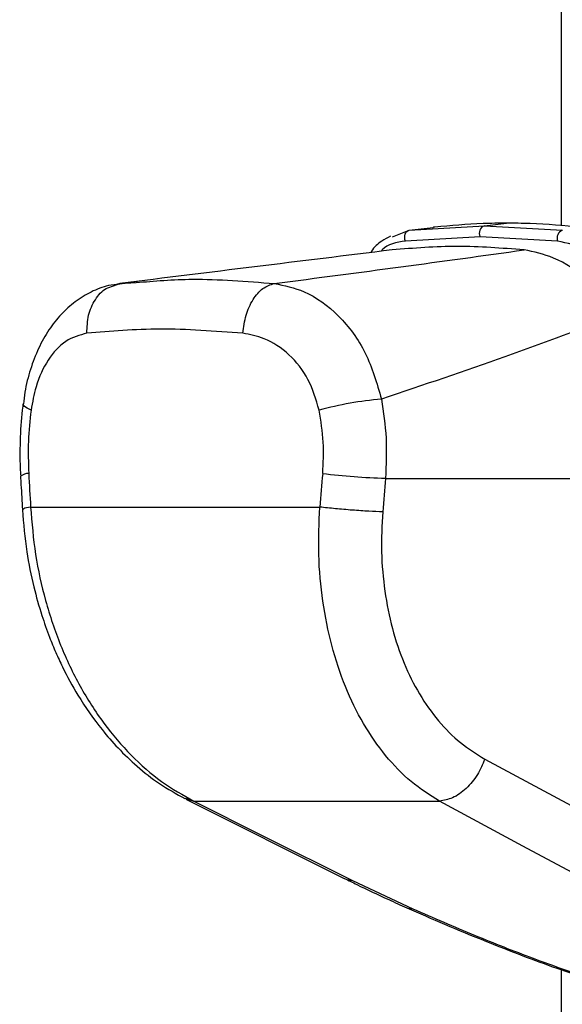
# Model space of a CAD drawing. Header units: millimetres. Extents: x 20 to 22981, y 40 to 19992.
# Tile 114 of 153: x 17453 to 17539, y 5781 to 5938. Entities that reach past the tile are written whole.
import ezdxf

# ---------------------------------------------------------------- set-up
doc = ezdxf.new("R2010")
doc.units = ezdxf.units.MM
doc.header["$LTSCALE"] = 2

msp = doc.modelspace()

# ---------------------------------------------------------------- linework, layer by layer
at = {"color": 7, "linetype": 'Continuous', "lineweight": 25}
for p, q in [((17539.3, 5905.35), (17539.3, 6410.02)), ((17514.96, 5904.64), (17526.95, 5905.34)), ((17514.96, 5904.64), (17518.76, 5905.11)), ((17518.84, 5905.12), (17518.76, 5905.11)), ((17519.03, 5905.14), (17518.84, 5905.12)), ((17526.95, 5905.34), (17530.48, 5905.77)), ((17526.95, 5905.34), (17539.41, 5904.64)), ((17512.25, 5903.61), (17514.96, 5904.64)), ((17526.26, 5903.62), (17514.35, 5902.92)), ((17538.65, 5902.92), (17526.26, 5903.62)), ((17471.51, 5896.44), (17467.65, 5895.88)), ((17467.68, 5895.76), (17468.7, 5896.14)), ((17468.7, 5896.14), (17471.3, 5896.29)), ((17511.15, 5865.02), (17566.4, 5865.02)), ((17454.46, 5860.44), (17500.66, 5860.44)), ((17527.01, 5820.19), (17550.6, 5807.52)), ((17479.25, 5813.8), (17504.57, 5801.14)), ((17480.56, 5813.45), (17519.78, 5813.45)), ((17505.9, 5800.79), (17515.53, 5796.26)), ((17539.3, 2191.49), (17539.3, 5786.52))]:
    msp.add_line(p, q, dxfattribs=at)
at = {"color": 8, "linetype": 'Continuous', "lineweight": 25}
for p, q in [((17468.7, 5896.14), (17468.17, 5895.96)), ((17479.14, 5813.93), (17480.56, 5813.45))]:
    msp.add_line(p, q, dxfattribs=at)
at = {"color": 7, "linetype": 'Continuous', "lineweight": 25, "flags": 128}
for points in [[(17514.35, 5902.92), (17514.26, 5903.19), (17514.23, 5903.48), (17514.24, 5903.77), (17514.31, 5904.03), (17514.42, 5904.27), (17514.58, 5904.45), (17514.76, 5904.58), (17514.96, 5904.64)], [(17480.56, 5813.45), (17491.56, 5807.95), (17505.9, 5800.79)], [(17543.36, 5800.79), (17533.12, 5806.28), (17519.78, 5813.45)], [(17504.58, 5801.14), (17504.99, 5800.96), (17505.9, 5800.79)]]:
    msp.add_lwpolyline(points, dxfattribs=at)
at = {"color": 8, "linetype": 'Continuous', "lineweight": 25, "flags": 128}
for points in [[(17454.53, 5875.91), (17453.89, 5876.22), (17453.47, 5876.51), (17453.27, 5876.79), (17453.26, 5876.91)], [(17514.54, 5796.44), (17514.97, 5796.31), (17515.53, 5796.26)]]:
    msp.add_lwpolyline(points, dxfattribs=at)
at = {"color": 7, "linetype": 'Continuous', "lineweight": 25}
for centre, radius, start, end in [((17527.41, 5904.16), 1.27, 111.1573, 204.8821), ((17539.91, 5903.39), 1.35, 111.9623, 200.3711), ((17515.06, 5822.94), 54.92, 94.761, 105.3099), ((17515.81, 5991.43), 126.49, 263.3326, 267.8892)]:
    msp.add_arc(centre, radius, start, end, dxfattribs=at)
at = {"color": 8, "linetype": 'Continuous', "lineweight": 25}
msp.add_arc((17454.05, 5863.92), 1.87, 86.7545, 129.772, dxfattribs=at)
at = {"color": 7, "linetype": 'Continuous', "lineweight": 25}
for centre, major_axis, ratio, start_param, end_param in [((17591.44, 5538.91), (-116.8, 1617.42), 0.071472, 1.362135, 1.365514), ((17591.44, 5538.91), (116.8, 1617.42), 0.071472, 1.372457, 1.375836), ((17597.07, 5538.14), (111.06, 1617.42), 0.068026, 1.371967, 1.375346)]:
    msp.add_ellipse(centre, major_axis=major_axis, ratio=ratio, start_param=start_param, end_param=end_param, dxfattribs=at)
for points, knots in [([(17530.48, 5905.77), (17529.23, 5905.76), (17525.34, 5905.73), (17521.58, 5905.38), (17519.03, 5905.14)], [0, 0, 0, 0, 0.3212502, 1, 1, 1, 1]), ([(17542.38, 5905.14), (17539.66, 5905.38), (17535.64, 5905.73), (17531.73, 5905.76), (17530.48, 5905.77)], [0, 0, 0, 0, 0.67875, 1, 1, 1, 1]), ([(17511.95, 5903.69), (17511.47, 5903.45), (17510.31, 5902.86), (17509.26, 5901.9), (17508.84, 5901.15), (17508.8, 5901.08)], [0, 0, 0, 0, 0.3854592, 0.9444252, 1, 1, 1, 1]), ([(17533.29, 5901.51), (17529.73, 5901.78), (17522.6, 5902.32), (17515.69, 5901.78), (17512.22, 5901.51)], [0, 0, 0, 0, 0.4985519, 1, 1, 1, 1]), ([(17551.88, 5894.94), (17550.66, 5896.14), (17547.97, 5898.79), (17543.34, 5901.86), (17540.21, 5902.57), (17538.65, 5902.92)], [0, 0, 0, 0, 0.2942151, 0.6477386, 1, 1, 1, 1]), ([(17512.22, 5901.51), (17504.86, 5900.6), (17490.12, 5898.79), (17475.84, 5897.02), (17468.7, 5896.14)], [0, 0, 0, 0, 0.499857, 1, 1, 1, 1]), ([(17493.39, 5896.14), (17500.17, 5897.02), (17513.71, 5898.79), (17526.77, 5900.6), (17533.29, 5901.51)], [0, 0, 0, 0, 0.49988, 1, 1, 1, 1]), ([(17548.68, 5891.23), (17547.02, 5893.13), (17543.72, 5896.93), (17538.31, 5900.47), (17534.86, 5901.18), (17533.29, 5901.51)], [0, 0, 0, 0, 0.352456, 0.705295, 1, 1, 1, 1]), ([(17468.68, 5896.05), (17468.08, 5895.99), (17466.51, 5895.81), (17464.09, 5894.85), (17461.53, 5893.3), (17459.26, 5891.24), (17457.3, 5888.74), (17455.65, 5885.79), (17454.38, 5882.44), (17453.59, 5879.44), (17453.38, 5877.53), (17453.31, 5876.9)], [0, 0, 0, 0, 0.069968, 0.185826, 0.30284, 0.420414, 0.542004, 0.669637, 0.800822, 0.934311, 1, 1, 1, 1]), ([(17493.39, 5896.14), (17494.99, 5895.81), (17498.63, 5895.06), (17503.81, 5891.25), (17508.32, 5885.28), (17509.77, 5880.21), (17510.5, 5877.67)], [0, 0, 0, 0, 0.208695, 0.473319, 0.736593, 1, 1, 1, 1]), ([(17548.68, 5891.23), (17542.62, 5888.96), (17530.49, 5884.4), (17517.17, 5879.92), (17510.5, 5877.67)], [0, 0, 0, 0, 0.499312, 1, 1, 1, 1]), ([(17463.45, 5888.2), (17462.29, 5887.88), (17459.98, 5887.26), (17457.17, 5884.15), (17455.31, 5880.2), (17454.76, 5877.18), (17454.53, 5875.91)], [0, 0, 0, 0, 0.273074, 0.54299, 0.807448, 1, 1, 1, 1]), ([(17488.37, 5888.2), (17483.86, 5888.53), (17474.89, 5889.18), (17467.25, 5888.52), (17463.45, 5888.2)], [0, 0, 0, 0, 0.5022985, 1, 1, 1, 1]), ([(17500.56, 5875.91), (17500.05, 5877.61), (17499.04, 5881.03), (17495.82, 5884.99), (17492.11, 5887.49), (17489.52, 5887.98), (17488.37, 5888.2)], [0, 0, 0, 0, 0.257817, 0.519525, 0.787005, 1, 1, 1, 1]), ([(17453.28, 5876.92), (17453.25, 5876.79), (17452.97, 5875.06), (17452.79, 5871.6), (17452.7, 5867.86), (17452.84, 5865.78), (17452.87, 5865.36)], [0, 0, 0, 0, 0.034799, 0.461819, 0.890198, 1, 1, 1, 1]), ([(17510.5, 5877.67), (17510.81, 5875.6), (17511.45, 5871.42), (17511.25, 5867.17), (17511.15, 5865.02)], [0, 0, 0, 0, 0.4934862, 1, 1, 1, 1]), ([(17454.53, 5875.91), (17454.35, 5874.26), (17453.99, 5870.92), (17454.1, 5867.52), (17454.16, 5865.79)], [0, 0, 0, 0, 0.492721, 1, 1, 1, 1]), ([(17501.12, 5865.79), (17501.21, 5867.47), (17501.38, 5870.87), (17500.83, 5874.21), (17500.56, 5875.91)], [0, 0, 0, 0, 0.4926922, 1, 1, 1, 1]), ([(17452.85, 5865.36), (17452.87, 5864.91), (17452.97, 5863.13), (17453.07, 5861.34), (17453.14, 5860)], [0, 0, 0, 0, 0.2499358, 1, 1, 1, 1]), ([(17453.14, 5860), (17453.33, 5857.76), (17453.68, 5853.62), (17454.84, 5847.97), (17456.11, 5843.43), (17457.34, 5839.96), (17458.45, 5837.24), (17459.9, 5834.1), (17462.23, 5829.83), (17465.26, 5825.52), (17468.49, 5821.81), (17471.54, 5818.9), (17475.09, 5816.11), (17477.74, 5814.64), (17479.11, 5813.87)], [0, 0, 0, 0, 0.11464, 0.21198, 0.29298, 0.35651, 0.402645, 0.446512, 0.538037, 0.660551, 0.733086, 0.813813, 0.902995, 1, 1, 1, 1]), ([(17454.46, 5860.44), (17454.67, 5857.91), (17455.07, 5852.86), (17456.74, 5845.43), (17459.12, 5838.33), (17462.26, 5831.71), (17466.07, 5825.78), (17470.46, 5820.67), (17475.3, 5816.4), (17478.81, 5814.44), (17480.56, 5813.45)], [0, 0, 0, 0, 0.125078, 0.249956, 0.375349, 0.500002, 0.625552, 0.749896, 0.87499, 1, 1, 1, 1]), ([(17519.78, 5813.45), (17518.24, 5814.43), (17515.16, 5816.38), (17511.09, 5820.64), (17507.54, 5825.73), (17504.63, 5831.66), (17502.45, 5838.26), (17501.03, 5845.37), (17500.34, 5852.82), (17500.55, 5857.9), (17500.66, 5860.44)], [0, 0, 0, 0, 0.124254, 0.248755, 0.373673, 0.498312, 0.623952, 0.748648, 0.874353, 1, 1, 1, 1]), ([(17510.71, 5859.67), (17510.6, 5857.53), (17510.39, 5853.25), (17510.96, 5846.98), (17512.15, 5840.99), (17514.01, 5835.44), (17516.5, 5830.47), (17519.55, 5826.2), (17523.05, 5822.64), (17525.69, 5821), (17527.01, 5820.19)], [0, 0, 0, 0, 0.12587, 0.252179, 0.377314, 0.502687, 0.626919, 0.751876, 0.87635, 1, 1, 1, 1]), ([(17527.01, 5820.19), (17526.66, 5819.34), (17525.94, 5817.59), (17524.09, 5815.39), (17521.92, 5813.84), (17520.48, 5813.58), (17519.78, 5813.45)], [0, 0, 0, 0, 0.241934, 0.5, 0.758066, 1, 1, 1, 1]), ([(17504.62, 5801.13), (17505.27, 5800.81), (17507.48, 5799.68), (17510.8, 5798.11), (17513.59, 5796.88), (17514.56, 5796.45)], [0, 0, 0, 0, 0.210803, 0.725035, 1, 1, 1, 1]), ([(17514.54, 5796.45), (17516.55, 5795.57), (17520.68, 5793.76), (17526.88, 5791.2), (17532.87, 5788.84), (17538.29, 5786.84), (17543.18, 5785.18), (17547.5, 5783.82), (17551.31, 5782.76), (17554.77, 5781.93), (17557.96, 5781.36), (17560.52, 5781.04), (17561.94, 5781.07), (17562.46, 5781.08)], [0, 0, 0, 0, 0.140409, 0.289294, 0.413942, 0.526838, 0.625475, 0.707551, 0.779599, 0.844238, 0.905064, 0.96571, 1, 1, 1, 1]), ([(17515.53, 5796.26), (17518.8, 5794.84), (17524.95, 5792.18), (17533.14, 5788.95), (17539.69, 5786.57), (17544.38, 5785), (17548.76, 5783.67), (17552.98, 5782.56), (17557.01, 5781.75), (17560.39, 5781.43), (17562.75, 5781.62), (17564.31, 5782.4), (17564.53, 5783.68), (17563.88, 5785.21), (17562.63, 5786.93), (17560.62, 5788.98), (17556.92, 5792.16), (17553.38, 5794.61), (17551.01, 5796.26)], [0, 0, 0, 0, 0.120042, 0.225865, 0.279652, 0.333912, 0.373561, 0.413975, 0.461049, 0.495787, 0.530527, 0.571691, 0.631759, 0.677517, 0.723914, 0.791907, 0.860464, 1, 1, 1, 1])]:
    msp.add_open_spline(points, degree=3, knots=knots, dxfattribs=at)
at = {"color": 8, "linetype": 'Continuous', "lineweight": 25}
for points, knots in [([(17514.35, 5902.92), (17512.91, 5902.7), (17511.38, 5902.47), (17510.53, 5901.36), (17510.48, 5901.29)], [0, 0, 0, 0, 0.938359, 1, 1, 1, 1]), ([(17463.45, 5888.2), (17463.48, 5889.18), (17463.55, 5891.14), (17464.71, 5893.65), (17466.16, 5895.3), (17467.29, 5895.64), (17467.68, 5895.76)], [0, 0, 0, 0, 0.28327, 0.566539, 0.849809, 1, 1, 1, 1]), ([(17471.3, 5896.29), (17474.24, 5896.54), (17481.01, 5897.13), (17488.92, 5896.49), (17493.39, 5896.14)], [0, 0, 0, 0, 0.43494, 1, 1, 1, 1]), ([(17454.46, 5860.44), (17454.01, 5860.35), (17453.24, 5860.19), (17453.24, 5860.06), (17453.24, 5860.01)], [0, 0, 0, 0, 0.584644, 1, 1, 1, 1])]:
    msp.add_open_spline(points, degree=3, knots=knots, dxfattribs=at)
at = {"color": 7, "linetype": 'Continuous', "lineweight": 25}
for points in [[(17488.37, 5888.2), (17488.5, 5889.18), (17488.75, 5891.14), (17489.93, 5893.67), (17491.53, 5895.54), (17492.77, 5895.94), (17493.39, 5896.14)], [(17510.71, 5859.67), (17510, 5859.69), (17508.58, 5859.75), (17505.88, 5859.93), (17503.09, 5860.17), (17501.47, 5860.35), (17500.66, 5860.44)]]:
    msp.add_open_spline(points, degree=3, dxfattribs=at)

doc.saveas('drawing.dxf')
